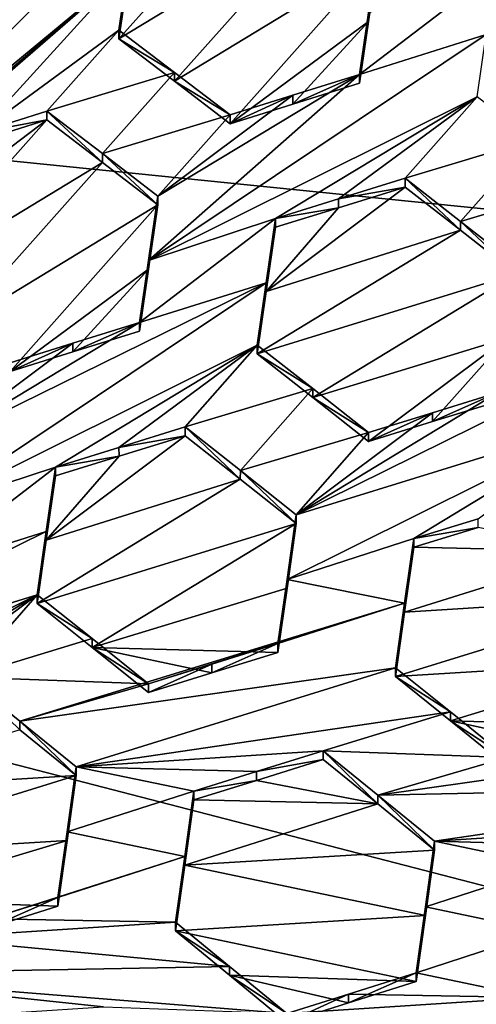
# Model space of a CAD drawing. Header units: metres. Extents: x -28 to 28, y -243 to 28.
# Tile 85 of 147: x 1.872 to 2.718, y -221.361 to -219.536. Entities that reach past the tile are written whole.
import ezdxf

# ---------------------------------------------------------------- set-up
doc = ezdxf.new("R2010")
doc.units = ezdxf.units.M
doc.layers.add('solid_10661043', color=7, linetype='CONTINUOUS')

msp = doc.modelspace()

# ---------------------------------------------------------------- linework, layer by layer
at = {"layer": 'solid_10661043'}
for points in [[(0, -240.141998, 149.723801), (2.982663, -33.177189, 120.627808), (-0.000043, -33.363544, 120.662979)], [(0, -240.141998, 149.723801), (6.468189, -240.147827, 149.682373), (2.982663, -33.177189, 120.627808)], [(3.305357, -235.757614, 145.381073), (0.002991, -33.878384, 117.022713), (4.892302, -33.362179, 116.91967)], [(3.305357, -235.757614, 145.381073), (0, -235.869141, 145.41066), (0.002991, -33.878384, 117.022713)], [(-5.242968, -219.076813, 116.413437), (-2.986201, -217.817337, 116.075958), (6.472847, -220.265549, 116.731956)], [(-2.986201, -217.817337, 116.075958), (4.536256, -218.580582, 116.280472), (6.472847, -220.265549, 116.731956)], [(-5.242968, -219.076813, 116.413437), (8.043475, -227.407623, 118.645668), (-8.043475, -223.244019, 117.530037)], [(-5.242968, -219.076813, 116.413437), (7.775297, -222.446243, 117.316269), (8.043475, -227.407623, 118.645668)], [(-5.242968, -219.076813, 116.413437), (6.472847, -220.265549, 116.731956), (7.775297, -222.446243, 117.316269)], [(2.32966, -219.263931, 131.838852), (2.072217, -219.458557, 132.00766), (2.055718, -219.571259, 132.071274)], [(2.432801, -219.342102, 131.852921), (2.32966, -219.263931, 131.838852), (2.055718, -219.571259, 132.071274)], [(2.089629, -219.323441, 132.000916), (1.8376, -219.515961, 132.166672), (1.42973, -219.973404, 132.513214)], [(2.089629, -219.323441, 132.000916), (1.42973, -219.973404, 132.513214), (2.072217, -219.442215, 132.068649)], [(2.432801, -219.342102, 131.852921), (2.055718, -219.571259, 132.071274), (2.158872, -219.649704, 132.08432)], [(2.53578, -219.420563, 131.865387), (2.432801, -219.342102, 131.852921), (2.158872, -219.649704, 132.08432)], [(2.53578, -219.404129, 131.926682), (2.53578, -219.420563, 131.865387), (2.518517, -219.539078, 131.929688)], [(2.518517, -219.522675, 131.990906), (2.53578, -219.404129, 131.926682), (2.518517, -219.539078, 131.929688)], [(2.53578, -219.420563, 131.865387), (2.158872, -219.649704, 132.08432), (2.261837, -219.728485, 132.095581)], [(2.518517, -219.539078, 131.929688), (2.53578, -219.420563, 131.865387), (2.261837, -219.728485, 132.095581)], [(1.037945, -220.321182, 132.796967), (1.681759, -219.78093, 132.34726), (2.072217, -219.442215, 132.068649)], [(1.037945, -220.321182, 132.796967), (2.072217, -219.442215, 132.068649), (1.42973, -219.973404, 132.513214)], [(1.796237, -219.744812, 132.298843), (2.072217, -219.442215, 132.068649), (1.681759, -219.78093, 132.34726)], [(1.796237, -219.744812, 132.298843), (2.055718, -219.554932, 132.132187), (2.072217, -219.442215, 132.068649)], [(2.072217, -219.442215, 132.068649), (2.055718, -219.554932, 132.132187), (2.072217, -219.458557, 132.00766)], [(2.072217, -219.458557, 132.00766), (2.055718, -219.554932, 132.132187), (2.055718, -219.571259, 132.071274)], [(2.753897, -219.444656, 131.886398), (2.518517, -219.522675, 131.990906), (2.501868, -219.637207, 132.052063)], [(2.753897, -219.444656, 131.886398), (2.501868, -219.637207, 132.052063), (2.736681, -219.563248, 131.949081)], [(2.518517, -219.522675, 131.990906), (2.501868, -219.653595, 131.990921), (2.501868, -219.637207, 132.052063)], [(2.518517, -219.522675, 131.990906), (2.518517, -219.539078, 131.929688), (2.501868, -219.653595, 131.990921)], [(2.518517, -219.539078, 131.929688), (2.261837, -219.728485, 132.095581), (2.37787, -219.692261, 132.045044)], [(2.518517, -219.539078, 131.929688), (2.37787, -219.692261, 132.045044), (2.501868, -219.653595, 131.990921)], [(1.796237, -219.744812, 132.298843), (1.92179, -219.705276, 132.245453), (2.055718, -219.554932, 132.132187)], [(1.92179, -219.705276, 132.245453), (2.158872, -219.633377, 132.145264), (2.055718, -219.554932, 132.132187)], [(2.055718, -219.571259, 132.071274), (2.055718, -219.554932, 132.132187), (2.158872, -219.633377, 132.145264)], [(2.736681, -219.563248, 131.949081), (2.501868, -219.637207, 132.052063), (2.110641, -219.981903, 132.330994)], [(2.736681, -219.563248, 131.949081), (2.110641, -219.981903, 132.330994), (2.719986, -219.678467, 132.009064)], [(2.158872, -219.649704, 132.08432), (2.055718, -219.571259, 132.071274), (2.158872, -219.633377, 132.145264)], [(2.024935, -219.783875, 132.257919), (2.158872, -219.633377, 132.145264), (1.92179, -219.705276, 132.245453)], [(2.024935, -219.783875, 132.257919), (2.261837, -219.712143, 132.15654), (2.158872, -219.633377, 132.145264)], [(2.110641, -219.981903, 132.330994), (2.501868, -219.637207, 132.052063), (2.127909, -219.862854, 132.268448)], [(2.127909, -219.862854, 132.268448), (2.501868, -219.637207, 132.052063), (2.37794, -219.675888, 132.106064)], [(2.158872, -219.649704, 132.08432), (2.158872, -219.633377, 132.145264), (2.261837, -219.712143, 132.15654)], [(2.37787, -219.692261, 132.045044), (2.37794, -219.675888, 132.106064), (2.501868, -219.637207, 132.052063)], [(2.501868, -219.653595, 131.990921), (2.37787, -219.692261, 132.045044), (2.501868, -219.637207, 132.052063)], [(2.158872, -219.649704, 132.08432), (2.261837, -219.712143, 132.15654), (2.261837, -219.728485, 132.095581)], [(2.346027, -219.904129, 132.225357), (2.719986, -219.678467, 132.009064), (2.110641, -219.981903, 132.330994)], [(2.127909, -219.862854, 132.268448), (2.37794, -219.675888, 132.106064), (2.261837, -219.712143, 132.15654)], [(2.261837, -219.728485, 132.095581), (2.261837, -219.712143, 132.15654), (2.37794, -219.675888, 132.106064)], [(2.37787, -219.692261, 132.045044), (2.261837, -219.728485, 132.095581), (2.37794, -219.675888, 132.106064)], [(2.462784, -219.867844, 132.173935), (2.719986, -219.678467, 132.009064), (2.346027, -219.904129, 132.225357)], [(2.462784, -219.867844, 132.173935), (2.586058, -219.829544, 132.119568), (2.719986, -219.678467, 132.009064)], [(2.719986, -219.678467, 132.009064), (2.586058, -219.829544, 132.119568), (2.822979, -219.758408, 132.016037)], [(1.796237, -219.744812, 132.298843), (1.92179, -219.721558, 132.184692), (1.92179, -219.705276, 132.245453)], [(2.024934, -219.800156, 132.197144), (2.024935, -219.783875, 132.257919), (1.92179, -219.705276, 132.245453)], [(1.92179, -219.721558, 132.184692), (2.024934, -219.800156, 132.197144), (1.92179, -219.705276, 132.245453)], [(2.127909, -219.862854, 132.268448), (2.261837, -219.712143, 132.15654), (2.024935, -219.783875, 132.257919)], [(1.92179, -219.721558, 132.184692), (1.664262, -219.916733, 132.353943), (1.647848, -220.02916, 132.416107)], [(1.92179, -219.721558, 132.184692), (1.647848, -220.02916, 132.416107), (2.024934, -219.800156, 132.197144)], [(1.796241, -219.761063, 132.238174), (1.664262, -219.916733, 132.353943), (1.92179, -219.721558, 132.184692)], [(1.796241, -219.761063, 132.238174), (1.92179, -219.721558, 132.184692), (1.796237, -219.744812, 132.298843)], [(2.822979, -219.758408, 132.016037), (2.586058, -219.829544, 132.119568), (2.688976, -219.909683, 132.125641)], [(2.822979, -219.758408, 132.016037), (2.688976, -219.909683, 132.125641), (2.926105, -219.838837, 132.021622)], [(2.024934, -219.800156, 132.197144), (2.127909, -219.87915, 132.207657), (2.024935, -219.783875, 132.257919)], [(2.127909, -219.87915, 132.207657), (2.127909, -219.862854, 132.268448), (2.024935, -219.783875, 132.257919)], [(1.75098, -220.108185, 132.426926), (2.024934, -219.800156, 132.197144), (1.647848, -220.02916, 132.416107)], [(1.75098, -220.108185, 132.426926), (2.127909, -219.87915, 132.207657), (2.024934, -219.800156, 132.197144)], [(2.462784, -219.867844, 132.173935), (2.586058, -219.845932, 132.058456), (2.586058, -219.829544, 132.119568)], [(2.688975, -219.926056, 132.064499), (2.688976, -219.909683, 132.125641), (2.586058, -219.829544, 132.119568)], [(2.586058, -219.845932, 132.058456), (2.688975, -219.926056, 132.064499), (2.586058, -219.829544, 132.119568)], [(2.792177, -219.990417, 132.13028), (2.926105, -219.838837, 132.021622), (2.688976, -219.909683, 132.125641)], [(2.328819, -220.039505, 132.225143), (2.688975, -219.926056, 132.064499), (2.586058, -219.845932, 132.058456)], [(2.462847, -219.884171, 132.112885), (2.328819, -220.039505, 132.225143), (2.586058, -219.845932, 132.058456)], [(2.462847, -219.884171, 132.112885), (2.586058, -219.845932, 132.058456), (2.462784, -219.867844, 132.173935)], [(1.75098, -220.108185, 132.426926), (1.853967, -220.187698, 132.435501), (2.127909, -219.87915, 132.207657)], [(2.110641, -219.998169, 132.270264), (2.127909, -219.87915, 132.207657), (1.853967, -220.187698, 132.435501)], [(2.110641, -219.998169, 132.270264), (2.127909, -219.862854, 132.268448), (2.127909, -219.87915, 132.207657)], [(2.110641, -219.998169, 132.270264), (2.110641, -219.981903, 132.330994), (2.127909, -219.862854, 132.268448)], [(2.462847, -219.884171, 132.112885), (2.462784, -219.867844, 132.173935), (2.346027, -219.904129, 132.225357)], [(2.462847, -219.884171, 132.112885), (2.346027, -219.920456, 132.164429), (2.328819, -220.039505, 132.225143)], [(2.462847, -219.884171, 132.112885), (2.346027, -219.904129, 132.225357), (2.346027, -219.920456, 132.164429)], [(2.346027, -219.904129, 132.225357), (2.110641, -219.981903, 132.330994), (2.093998, -220.096924, 132.390167)], [(2.346027, -219.904129, 132.225357), (2.093998, -220.096924, 132.390167), (2.32882, -220.023193, 132.285995)], [(2.346027, -219.920456, 132.164429), (2.346027, -219.904129, 132.225357), (2.32882, -220.023193, 132.285995)], [(2.688975, -219.926056, 132.064499), (2.792177, -220.006821, 132.069092), (2.688976, -219.909683, 132.125641)], [(2.792177, -220.006821, 132.069092), (2.792177, -219.990417, 132.13028), (2.688976, -219.909683, 132.125641)], [(2.312116, -220.15538, 132.282944), (2.792177, -220.006821, 132.069092), (2.688975, -219.926056, 132.064499)], [(2.312116, -220.15538, 132.282944), (2.688975, -219.926056, 132.064499), (2.328819, -220.039505, 132.225143)], [(2.328819, -220.039505, 132.225143), (2.346027, -219.920456, 132.164429), (2.32882, -220.023193, 132.285995)], [(2.110641, -219.981903, 132.330994), (2.093998, -220.113174, 132.329498), (2.093998, -220.096924, 132.390167)], [(2.110641, -219.998169, 132.270264), (2.093998, -220.113174, 132.329498), (2.110641, -219.981903, 132.330994)], [(2.110641, -219.998169, 132.270264), (1.853967, -220.187698, 132.435501), (1.970127, -220.151627, 132.384232)], [(2.110641, -219.998169, 132.270264), (1.970127, -220.151627, 132.384232), (2.093998, -220.113174, 132.329498)], [(2.414857, -220.235977, 132.286743), (2.792177, -220.006821, 132.069092), (2.312116, -220.15538, 132.282944)], [(2.414857, -220.235977, 132.286743), (2.775081, -220.1259, 132.126373), (2.792177, -220.006821, 132.069092)], [(2.32882, -220.023193, 132.285995), (1.720039, -220.322647, 132.606247), (1.702812, -220.4422, 132.665619)], [(2.32882, -220.023193, 132.285995), (1.702812, -220.4422, 132.665619), (2.312116, -220.139084, 132.343735)], [(2.32882, -220.023193, 132.285995), (2.093998, -220.096924, 132.390167), (1.720039, -220.322647, 132.606247)], [(2.328819, -220.039505, 132.225143), (2.32882, -220.023193, 132.285995), (2.312116, -220.139084, 132.343735)], [(2.312116, -220.15538, 132.282944), (2.328819, -220.039505, 132.225143), (2.312116, -220.139084, 132.343735)], [(1.720039, -220.322647, 132.606247), (2.093998, -220.096924, 132.390167), (1.970219, -220.135361, 132.444763)], [(1.970127, -220.151627, 132.384232), (1.970219, -220.135361, 132.444763), (2.093998, -220.096924, 132.390167)], [(2.093998, -220.113174, 132.329498), (1.970127, -220.151627, 132.384232), (2.093998, -220.096924, 132.390167)], [(2.414857, -220.235977, 132.286743), (2.518235, -220.317505, 132.288971), (2.775081, -220.1259, 132.126373)], [(2.775081, -220.1259, 132.126373), (2.518235, -220.317505, 132.288971), (2.63722, -220.280746, 132.235733)], [(2.775081, -220.1259, 132.126373), (2.63722, -220.280746, 132.235733), (2.758266, -220.243347, 132.181564)], [(2.312116, -220.139084, 132.343735), (1.702812, -220.4422, 132.665619), (1.938157, -220.365036, 132.559006)], [(1.720039, -220.322647, 132.606247), (1.970219, -220.135361, 132.444763), (1.853967, -220.171494, 132.495972)], [(1.853967, -220.187698, 132.435501), (1.853967, -220.171494, 132.495972), (1.970219, -220.135361, 132.444763)], [(1.970127, -220.151627, 132.384232), (1.853967, -220.187698, 132.435501), (1.970219, -220.135361, 132.444763)], [(2.055742, -220.328629, 132.506653), (2.312116, -220.139084, 132.343735), (1.938157, -220.365036, 132.559006)], [(2.055742, -220.328629, 132.506653), (2.178188, -220.290741, 132.452118), (2.312116, -220.139084, 132.343735)], [(2.414858, -220.219666, 132.34758), (2.312116, -220.139084, 132.343735), (2.178188, -220.290741, 132.452118)], [(2.414858, -220.219666, 132.34758), (2.312116, -220.15538, 132.282944), (2.312116, -220.139084, 132.343735)], [(2.384307, -220.453568, 132.455505), (2.976384, -220.270569, 132.190903), (2.993226, -220.152588, 132.136948)], [(2.758266, -220.22699, 132.242645), (2.384307, -220.453568, 132.455505), (2.993226, -220.152588, 132.136948)], [(2.414857, -220.235977, 132.286743), (2.312116, -220.15538, 132.282944), (2.414858, -220.219666, 132.34758)], [(2.414858, -220.219666, 132.34758), (2.178188, -220.290741, 132.452118), (2.280714, -220.371506, 132.454636)], [(2.414858, -220.219666, 132.34758), (2.280714, -220.371506, 132.454636), (2.518235, -220.301193, 132.349854)], [(2.414857, -220.235977, 132.286743), (2.414858, -220.219666, 132.34758), (2.518235, -220.301193, 132.349854)], [(2.637243, -220.264389, 132.296707), (2.384307, -220.453568, 132.455505), (2.758266, -220.22699, 132.242645)], [(2.414857, -220.235977, 132.286743), (2.518235, -220.301193, 132.349854), (2.518235, -220.317505, 132.288971)], [(2.63722, -220.280746, 132.235733), (2.637243, -220.264389, 132.296707), (2.758266, -220.22699, 132.242645)], [(2.758266, -220.243347, 132.181564), (2.63722, -220.280746, 132.235733), (2.758266, -220.22699, 132.242645)], [(2.367272, -220.573288, 132.508682), (2.976384, -220.270569, 132.190903), (2.384307, -220.453568, 132.455505)], [(2.602425, -220.497513, 132.402466), (2.976384, -220.270569, 132.190903), (2.367272, -220.573288, 132.508682)], [(2.518235, -220.301193, 132.349854), (2.384307, -220.453568, 132.455505), (2.637243, -220.264389, 132.296707)], [(2.518235, -220.317505, 132.288971), (2.518235, -220.301193, 132.349854), (2.637243, -220.264389, 132.296707)], [(2.63722, -220.280746, 132.235733), (2.518235, -220.317505, 132.288971), (2.637243, -220.264389, 132.296707)], [(2.721411, -220.460724, 132.349319), (2.976384, -220.270569, 132.190903), (2.602425, -220.497513, 132.402466)], [(2.055742, -220.328629, 132.506653), (2.178188, -220.306992, 132.391464), (2.178188, -220.290741, 132.452118)], [(2.280713, -220.387772, 132.393936), (2.280714, -220.371506, 132.454636), (2.178188, -220.290741, 132.452118)], [(2.178188, -220.306992, 132.391464), (2.280713, -220.387772, 132.393936), (2.178188, -220.290741, 132.452118)], [(1.921004, -220.500824, 132.555649), (2.280713, -220.387772, 132.393936), (2.178188, -220.306992, 132.391464)], [(2.055806, -220.344833, 132.446075), (1.921004, -220.500824, 132.555649), (2.178188, -220.306992, 132.391464)], [(2.055806, -220.344833, 132.446075), (2.178188, -220.306992, 132.391464), (2.055742, -220.328629, 132.506653)], [(2.518235, -220.301193, 132.349854), (2.280714, -220.371506, 132.454636), (2.384307, -220.453568, 132.455505)], [(2.055806, -220.344833, 132.446075), (2.055742, -220.328629, 132.506653), (1.938157, -220.365036, 132.559006)], [(2.055806, -220.344833, 132.446075), (1.938157, -220.381226, 132.49855), (1.921004, -220.500824, 132.555649)], [(2.055806, -220.344833, 132.446075), (1.938157, -220.365036, 132.559006), (1.938157, -220.381226, 132.49855)], [(1.686128, -220.558456, 132.721405), (1.921004, -220.484634, 132.616043), (1.938157, -220.365036, 132.559006)], [(1.686128, -220.558456, 132.721405), (1.938157, -220.365036, 132.559006), (1.702812, -220.4422, 132.665619)], [(1.938157, -220.381226, 132.49855), (1.938157, -220.365036, 132.559006), (1.921004, -220.484634, 132.616043)], [(2.280713, -220.387772, 132.393936), (2.384307, -220.469849, 132.394775), (2.280714, -220.371506, 132.454636)], [(2.384307, -220.469849, 132.394775), (2.384307, -220.453568, 132.455505), (2.280714, -220.371506, 132.454636)], [(1.904245, -220.618118, 132.609711), (2.384307, -220.469849, 132.394775), (2.280713, -220.387772, 132.393936)], [(1.904245, -220.618118, 132.609711), (2.280713, -220.387772, 132.393936), (1.921004, -220.500824, 132.555649)], [(1.921004, -220.500824, 132.555649), (1.938157, -220.381226, 132.49855), (1.921004, -220.484634, 132.616043)], [(2.367272, -220.589554, 132.447998), (2.384307, -220.453568, 132.455505), (2.384307, -220.469849, 132.394775)], [(2.367272, -220.589554, 132.447998), (2.367272, -220.573288, 132.508682), (2.384307, -220.453568, 132.455505)], [(2.721411, -220.460724, 132.349319), (2.602425, -220.497513, 132.402466), (2.721433, -220.477066, 132.28833)], [(2.006194, -220.699341, 132.608826), (2.384307, -220.469849, 132.394775), (1.904245, -220.618118, 132.609711)], [(2.006194, -220.699341, 132.608826), (2.367272, -220.589554, 132.447998), (2.384307, -220.469849, 132.394775)], [(2.721433, -220.477066, 132.28833), (2.602425, -220.513824, 132.341583), (2.944616, -220.521317, 132.232346)], [(2.602425, -220.497513, 132.402466), (2.602425, -220.513824, 132.341583), (2.721433, -220.477066, 132.28833)], [(1.921004, -220.484634, 132.616043), (1.312169, -220.784943, 132.934662), (1.904245, -220.601944, 132.670059)], [(1.686128, -220.558456, 132.721405), (1.312169, -220.784943, 132.934662), (1.921004, -220.484634, 132.616043)], [(1.921004, -220.500824, 132.555649), (1.921004, -220.484634, 132.616043), (1.904245, -220.601944, 132.670059)], [(2.585411, -220.617447, 132.454178), (2.602425, -220.497513, 132.402466), (2.367272, -220.573288, 132.508682)], [(2.585411, -220.617447, 132.454178), (2.602425, -220.513824, 132.341583), (2.602425, -220.497513, 132.402466)], [(1.904245, -220.618118, 132.609711), (1.921004, -220.500824, 132.555649), (1.904245, -220.601944, 132.670059)], [(2.944616, -220.521317, 132.232346), (2.602425, -220.513824, 132.341583), (2.585411, -220.633759, 132.393341)], [(2.585411, -220.617447, 132.454178), (2.585411, -220.633759, 132.393341), (2.602425, -220.513824, 132.341583)], [(3.048575, -220.604721, 132.229294), (2.944616, -220.521317, 132.232346), (2.585411, -220.633759, 132.393341)], [(2.006194, -220.699341, 132.608826), (2.350396, -220.708572, 132.499069), (2.367272, -220.589554, 132.447998)], [(2.367272, -220.573288, 132.508682), (2.350396, -220.708572, 132.499069), (2.350396, -220.692322, 132.559708)], [(2.585411, -220.617447, 132.454178), (2.367272, -220.573288, 132.508682), (2.350396, -220.692322, 132.559708)], [(2.367272, -220.589554, 132.447998), (2.350396, -220.708572, 132.499069), (2.367272, -220.573288, 132.508682)], [(1.904245, -220.601944, 132.670059), (1.295113, -220.904984, 132.987213), (1.530287, -220.82901, 132.881119)], [(1.904245, -220.601944, 132.670059), (1.312169, -220.784943, 132.934662), (1.295113, -220.904984, 132.987213)], [(1.904245, -220.601944, 132.670059), (1.530287, -220.82901, 132.881119), (1.648043, -220.792603, 132.828583)], [(1.904245, -220.601944, 132.670059), (1.648043, -220.792603, 132.828583), (1.770318, -220.754791, 132.774017)], [(2.006196, -220.683151, 132.66922), (1.904245, -220.601944, 132.670059), (1.770318, -220.754791, 132.774017)], [(2.006196, -220.683151, 132.66922), (1.904245, -220.618118, 132.609711), (1.904245, -220.601944, 132.670059)], [(3.048575, -220.604721, 132.229294), (2.585411, -220.633759, 132.393341), (2.568514, -220.753281, 132.443146)], [(3.0316, -220.725006, 132.278564), (3.048575, -220.604721, 132.229294), (2.568514, -220.753281, 132.443146)], [(2.585411, -220.617447, 132.454178), (2.110365, -220.766617, 132.666611), (1.871607, -220.836014, 132.771179)], [(2.585411, -220.617447, 132.454178), (1.871607, -220.836014, 132.771179), (2.568514, -220.737, 132.503937)], [(2.006194, -220.699341, 132.608826), (1.904245, -220.618118, 132.609711), (2.006196, -220.683151, 132.66922)], [(2.585411, -220.617447, 132.454178), (2.228013, -220.730194, 132.614227), (2.110365, -220.766617, 132.666611)], [(2.585411, -220.617447, 132.454178), (2.350396, -220.692322, 132.559708), (2.228013, -220.730194, 132.614227)], [(2.585411, -220.617447, 132.454178), (2.568514, -220.737, 132.503937), (2.585411, -220.633759, 132.393341)], [(2.585411, -220.633759, 132.393341), (2.568514, -220.737, 132.503937), (2.568514, -220.753281, 132.443146)], [(2.006196, -220.683151, 132.66922), (1.770318, -220.754791, 132.774017), (2.110365, -220.766617, 132.666611)], [(2.006194, -220.699341, 132.608826), (2.006196, -220.683151, 132.66922), (2.110365, -220.766617, 132.666611)], [(2.006194, -220.699341, 132.608826), (2.110365, -220.766617, 132.666611), (2.110365, -220.782806, 132.606155)], [(2.006194, -220.699341, 132.608826), (2.110365, -220.782806, 132.606155), (2.22795, -220.746445, 132.553711)], [(2.006194, -220.699341, 132.608826), (2.22795, -220.746445, 132.553711), (2.350396, -220.708572, 132.499069)], [(2.22795, -220.746445, 132.553711), (2.228013, -220.730194, 132.614227), (2.350396, -220.692322, 132.559708)], [(2.350396, -220.708572, 132.499069), (2.22795, -220.746445, 132.553711), (2.350396, -220.692322, 132.559708)], [(2.568514, -220.737, 132.503937), (1.871607, -220.836014, 132.771179), (1.976437, -220.920547, 132.766449)], [(2.568514, -220.737, 132.503937), (1.976437, -220.920547, 132.766449), (2.670108, -220.81897, 132.499207)], [(2.110365, -220.782806, 132.606155), (2.110365, -220.766617, 132.666611), (2.228013, -220.730194, 132.614227)], [(2.22795, -220.746445, 132.553711), (2.110365, -220.782806, 132.606155), (2.228013, -220.730194, 132.614227)], [(3.0316, -220.725006, 132.278564), (2.568514, -220.753281, 132.443146), (2.670106, -220.835266, 132.438354)], [(2.568514, -220.753281, 132.443146), (2.568514, -220.737, 132.503937), (2.670108, -220.81897, 132.499207)], [(3.0316, -220.725006, 132.278564), (2.670106, -220.835266, 132.438354), (3.014664, -220.845413, 132.326263)], [(1.871607, -220.836014, 132.771179), (1.770318, -220.754791, 132.774017), (1.871604, -220.852158, 132.710907)], [(2.110365, -220.766617, 132.666611), (1.770318, -220.754791, 132.774017), (1.871607, -220.836014, 132.771179)], [(2.670106, -220.835266, 132.438354), (2.568514, -220.753281, 132.443146), (2.670108, -220.81897, 132.499207)], [(2.434586, -220.891159, 132.602982), (2.670108, -220.81897, 132.499207), (1.976437, -220.920547, 132.766449)], [(2.434586, -220.891159, 132.602982), (2.774633, -220.903625, 132.493164), (2.670108, -220.81897, 132.499207)], [(2.670106, -220.835266, 132.438354), (2.670108, -220.81897, 132.499207), (2.774633, -220.903625, 132.493164)], [(1.871607, -220.836014, 132.771179), (1.871604, -220.852158, 132.710907), (1.976437, -220.936722, 132.706131)], [(1.976437, -220.920547, 132.766449), (1.871607, -220.836014, 132.771179), (1.976437, -220.936722, 132.706131)], [(2.774633, -220.919952, 132.432251), (2.670106, -220.835266, 132.438354), (2.774633, -220.903625, 132.493164)], [(2.891389, -220.883682, 132.380722), (2.670106, -220.835266, 132.438354), (2.774633, -220.919952, 132.432251)], [(2.891389, -220.883682, 132.380722), (3.014664, -220.845413, 132.326263), (2.670106, -220.835266, 132.438354)], [(1.513278, -220.965424, 132.871201), (1.976437, -220.936722, 132.706131), (1.871604, -220.852158, 132.710907)], [(2.535666, -220.97316, 132.596619), (3.334304, -220.956802, 132.322479), (3.232782, -220.874283, 132.329483)], [(2.535666, -220.97316, 132.596619), (3.232782, -220.874283, 132.329483), (2.774633, -220.903625, 132.493164)], [(2.310715, -220.929626, 132.657623), (2.434586, -220.891159, 132.602982), (1.976437, -220.920547, 132.766449)], [(2.310715, -220.929626, 132.657623), (2.434586, -220.90741, 132.542313), (2.434586, -220.891159, 132.602982)], [(2.535666, -220.97316, 132.596619), (2.774633, -220.903625, 132.493164), (2.434586, -220.891159, 132.602982)], [(2.535664, -220.989426, 132.535889), (2.535666, -220.97316, 132.596619), (2.434586, -220.891159, 132.602982)], [(2.434586, -220.90741, 132.542313), (2.535664, -220.989426, 132.535889), (2.434586, -220.891159, 132.602982)], [(2.310808, -220.945831, 132.597015), (2.434586, -220.90741, 132.542313), (2.310715, -220.929626, 132.657623)], [(2.535664, -220.989426, 132.535889), (2.434586, -220.90741, 132.542313), (2.310808, -220.945831, 132.597015)], [(1.496375, -221.085785, 132.91806), (1.959487, -221.057556, 132.752579), (1.976437, -220.936722, 132.706131)], [(1.513278, -220.965424, 132.871201), (1.496375, -221.085785, 132.91806), (1.976437, -220.936722, 132.706131)], [(1.976437, -220.920547, 132.766449), (1.976437, -220.936722, 132.706131), (1.959487, -221.057556, 132.752579)], [(1.959487, -221.041412, 132.812866), (1.976437, -220.920547, 132.766449), (1.959487, -221.057556, 132.752579)], [(1.959487, -221.041412, 132.812866), (2.194555, -220.965729, 132.708786), (1.976437, -220.920547, 132.766449)], [(2.310715, -220.929626, 132.657623), (1.976437, -220.920547, 132.766449), (2.194555, -220.965729, 132.708786)], [(2.310808, -220.945831, 132.597015), (2.310715, -220.929626, 132.657623), (2.194555, -220.965729, 132.708786)], [(2.310808, -220.945831, 132.597015), (2.194555, -220.981934, 132.648315), (2.535664, -220.989426, 132.535889)], [(2.194555, -220.981934, 132.648315), (2.310808, -220.945831, 132.597015), (2.194555, -220.965729, 132.708786)], [(1.959487, -221.041412, 132.812866), (2.177608, -221.086899, 132.753967), (2.194555, -220.965729, 132.708786)], [(2.177608, -221.086899, 132.753967), (2.194555, -220.981934, 132.648315), (2.194555, -220.965729, 132.708786)], [(2.535664, -220.989426, 132.535889), (2.640705, -221.074966, 132.528061), (2.535666, -220.97316, 132.596619)], [(2.535666, -220.97316, 132.596619), (2.640705, -221.05867, 132.588867), (3.334304, -220.956802, 132.322479)], [(2.535666, -220.97316, 132.596619), (2.640705, -221.074966, 132.528061), (2.640705, -221.05867, 132.588867)], [(2.640705, -221.05867, 132.588867), (3.098854, -221.029358, 132.425095), (3.334304, -220.956802, 132.322479)], [(2.177608, -221.103088, 132.693512), (2.535664, -220.989426, 132.535889), (2.194555, -220.981934, 132.648315)], [(2.177608, -221.103088, 132.693512), (2.194555, -220.981934, 132.648315), (2.177608, -221.086899, 132.753967)], [(2.177608, -221.103088, 132.693512), (2.640705, -221.074966, 132.528061), (2.535664, -220.989426, 132.535889)], [(2.974855, -221.068054, 132.479126), (3.098854, -221.029358, 132.425095), (2.640705, -221.05867, 132.588867)], [(1.959487, -221.041412, 132.812866), (1.959487, -221.057556, 132.752579), (1.942526, -221.179138, 132.796616)], [(1.959487, -221.041412, 132.812866), (1.942526, -221.179138, 132.796616), (1.942526, -221.162994, 132.856888)], [(1.959487, -221.041412, 132.812866), (1.942526, -221.162994, 132.856888), (2.177608, -221.086899, 132.753967)], [(1.496375, -221.085785, 132.91806), (1.595771, -221.166855, 132.910217), (1.959487, -221.057556, 132.752579)], [(1.595771, -221.166855, 132.910217), (1.942526, -221.179138, 132.796616), (1.959487, -221.057556, 132.752579)], [(2.623765, -221.196594, 132.571304), (2.623765, -221.180298, 132.63208), (2.640705, -221.05867, 132.588867)], [(2.858823, -221.104294, 132.529556), (2.640705, -221.05867, 132.588867), (2.623765, -221.180298, 132.63208)], [(2.640705, -221.074966, 132.528061), (2.623765, -221.196594, 132.571304), (2.640705, -221.05867, 132.588867)], [(2.974855, -221.068054, 132.479126), (2.640705, -221.05867, 132.588867), (2.858823, -221.104294, 132.529556)], [(2.177608, -221.103088, 132.693512), (2.623765, -221.196594, 132.571304), (2.640705, -221.074966, 132.528061)], [(2.177608, -221.086899, 132.753967), (1.942526, -221.162994, 132.856888), (1.816054, -221.202606, 132.911469)], [(2.177608, -221.086899, 132.753967), (1.816054, -221.202606, 132.911469), (2.160643, -221.208786, 132.796951)], [(2.177608, -221.103088, 132.693512), (2.177608, -221.086899, 132.753967), (2.160643, -221.208786, 132.796951)], [(2.160643, -221.224976, 132.736526), (2.623765, -221.196594, 132.571304), (2.177608, -221.103088, 132.693512)], [(2.160643, -221.224976, 132.736526), (2.177608, -221.103088, 132.693512), (2.160643, -221.208786, 132.796951)], [(2.858823, -221.104294, 132.529556), (2.623765, -221.180298, 132.63208), (2.841882, -221.226135, 132.572037)], [(1.595771, -221.166855, 132.910217), (1.816061, -221.218719, 132.851303), (1.942526, -221.179138, 132.796616)], [(1.816054, -221.202606, 132.911469), (1.942526, -221.162994, 132.856888), (1.816061, -221.218719, 132.851303)], [(1.942526, -221.162994, 132.856888), (1.942526, -221.179138, 132.796616), (1.816061, -221.218719, 132.851303)], [(2.623765, -221.180298, 132.63208), (2.606794, -221.318954, 132.612717), (2.606794, -221.302673, 132.673477)], [(2.841882, -221.226135, 132.572037), (2.623765, -221.180298, 132.63208), (2.606794, -221.302673, 132.673477)], [(2.623765, -221.196594, 132.571304), (2.606794, -221.318954, 132.612717), (2.623765, -221.180298, 132.63208)], [(2.160643, -221.208786, 132.796951), (1.816054, -221.202606, 132.911469), (1.702495, -221.238235, 132.96022)], [(2.26052, -221.290802, 132.786926), (2.160643, -221.208786, 132.796951), (1.702495, -221.238235, 132.96022)], [(2.160643, -221.224976, 132.736526), (2.606794, -221.318954, 132.612717), (2.623765, -221.196594, 132.571304)], [(2.26052, -221.290802, 132.786926), (2.160643, -221.224976, 132.736526), (2.160643, -221.208786, 132.796951)], [(2.260517, -221.307022, 132.726425), (2.606794, -221.318954, 132.612717), (2.160643, -221.224976, 132.736526)], [(2.26052, -221.290802, 132.786926), (2.260517, -221.307022, 132.726425), (2.160643, -221.224976, 132.736526)], [(2.841882, -221.226135, 132.572037), (2.606794, -221.302673, 132.673477), (2.824911, -221.348663, 132.612808)], [(2.26052, -221.290802, 132.786926), (1.702495, -221.238235, 132.96022), (1.459965, -221.305695, 133.060837)], [(2.26052, -221.290802, 132.786926), (1.459965, -221.305695, 133.060837), (2.366763, -221.378326, 132.775269)], [(2.26052, -221.290802, 132.786926), (2.366763, -221.378326, 132.775269), (2.260517, -221.307022, 132.726425)], [(2.481159, -221.342239, 132.726898), (2.824911, -221.348663, 132.612808), (2.606794, -221.302673, 132.673477)], [(2.481163, -221.35849, 132.666229), (2.481159, -221.342239, 132.726898), (2.606794, -221.302673, 132.673477)], [(2.606794, -221.318954, 132.612717), (2.481163, -221.35849, 132.666229), (2.606794, -221.302673, 132.673477)], [(1.459965, -221.305695, 133.060837), (2.026716, -221.365555, 132.886246), (2.366763, -221.378326, 132.775269)], [(1.459965, -221.305695, 133.060837), (1.568567, -221.395477, 133.04776), (2.026716, -221.365555, 132.886246)], [(2.260517, -221.307022, 132.726425), (2.366763, -221.378326, 132.775269), (2.366763, -221.394562, 132.714691)], [(2.260517, -221.307022, 132.726425), (2.366763, -221.394562, 132.714691), (2.481163, -221.35849, 132.666229)], [(2.260517, -221.307022, 132.726425), (2.481163, -221.35849, 132.666229), (2.606794, -221.318954, 132.612717)], [(2.366763, -221.378326, 132.775269), (2.824911, -221.348663, 132.612808), (2.481159, -221.342239, 132.726898)], [(2.366763, -221.394562, 132.714691), (2.366763, -221.378326, 132.775269), (2.481159, -221.342239, 132.726898)], [(2.481163, -221.35849, 132.666229), (2.366763, -221.394562, 132.714691), (2.481159, -221.342239, 132.726898)], [(2.366763, -221.378326, 132.775269), (2.925259, -221.431366, 132.601624), (2.824911, -221.348663, 132.612808)]]:
    msp.add_3dface(points, dxfattribs=at)

doc.saveas('drawing.dxf')
